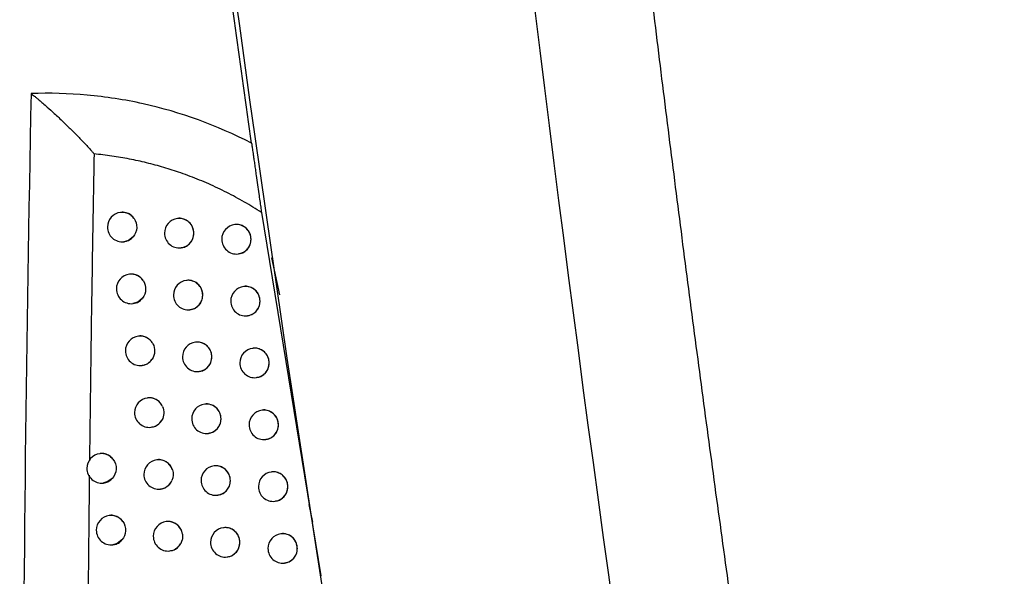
# Model space of a CAD drawing. Header units: millimetres. Extents: x 82 to 1337, y -230 to 1154.
# Tile 158 of 217: x 981 to 1015, y 410 to 429. Entities that reach past the tile are written whole.
import ezdxf

# ---------------------------------------------------------------- set-up
doc = ezdxf.new("R2010")
doc.units = ezdxf.units.MM

msp = doc.modelspace()

# ---------------------------------------------------------------- linework, layer by layer
at = {"color": 7, "linetype": 'Continuous', "lineweight": 25}
for p, q in [((984.644, 422.278), (984.635, 422.277)), ((989.419, 422.272), (991.426, 409.956)), ((986.577, 422.071), (986.568, 422.07)), ((988.519, 421.864), (988.51, 421.863)), ((984.754, 421.284), (984.759, 421.285)), ((986.687, 421.077), (986.693, 421.078)), ((988.629, 420.871), (988.636, 420.871)), ((989.763, 420.742), (990.028, 419.486)), ((984.945, 420.18), (984.936, 420.179)), ((986.88, 419.973), (986.872, 419.972)), ((988.823, 419.767), (988.815, 419.766)), ((985.055, 419.186), (985.061, 419.187)), ((986.991, 418.979), (986.997, 418.98)), ((988.934, 418.773), (988.94, 418.773)), ((985.252, 418.083), (985.243, 418.081)), ((987.188, 417.875), (987.179, 417.874)), ((989.133, 417.669), (989.124, 417.668)), ((985.362, 417.089), (985.368, 417.089)), ((987.298, 416.881), (987.305, 416.882)), ((989.243, 416.675), (989.25, 416.676)), ((985.562, 415.986), (985.553, 415.985)), ((987.5, 415.779), (987.492, 415.778)), ((989.446, 415.573), (989.438, 415.572)), ((985.672, 414.992), (985.678, 414.992)), ((987.611, 414.785), (987.617, 414.785)), ((989.557, 414.579), (989.563, 414.58)), ((983.946, 414.097), (983.937, 414.096)), ((985.878, 413.889), (985.869, 413.888)), ((987.817, 413.683), (987.809, 413.682)), ((989.764, 413.477), (989.756, 413.476)), ((984.056, 413.103), (984.062, 413.104)), ((985.988, 412.895), (985.994, 412.896)), ((987.928, 412.689), (987.934, 412.689)), ((989.875, 412.483), (989.882, 412.484)), ((984.264, 412.001), (984.255, 412)), ((986.198, 411.794), (986.189, 411.793)), ((988.139, 411.587), (988.13, 411.586)), ((990.087, 411.381), (990.079, 411.381)), ((984.374, 411.007), (984.38, 411.008)), ((986.308, 410.8), (986.314, 410.801)), ((988.249, 410.593), (988.255, 410.594)), ((990.198, 410.388), (990.204, 410.388))]:
    msp.add_line(p, q, dxfattribs=at)
at = {"color": 8, "linetype": 'Continuous', "lineweight": 25}
msp.add_line((991.16, 411.769), (991.032, 412.376), dxfattribs=at)
at = {"color": 8, "linetype": 'Continuous', "lineweight": 25, "flags": 128}
for points in [[(985.064, 421.448), (984.902, 421.327), (984.754, 421.284)], [(985.383, 419.371), (985.225, 419.239), (985.055, 419.186)], [(984.351, 413.25), (984.187, 413.138), (984.056, 413.103)], [(984.686, 411.172), (984.524, 411.05), (984.374, 411.007)]]:
    msp.add_lwpolyline(points, dxfattribs=at)
at = {"color": 7, "linetype": 'Continuous', "lineweight": 25}
for centre, start, end in [((984.694, 421.781), 96.8344, 180), ((986.628, 421.573), 96.8344, 180), ((988.57, 421.367), 96.8344, 180), ((984.694, 421.781), 180, 276.8344), ((986.628, 421.573), 180, 276.8344), ((988.57, 421.367), 180, 276.8344), ((984.996, 419.683), 96.8344, 180), ((986.931, 419.475), 96.8344, 180), ((984.996, 419.683), 180, 276.8344), ((988.875, 419.269), 96.8344, 180), ((986.931, 419.475), 180, 276.8344), ((988.875, 419.269), 180, 276.8344), ((985.302, 417.585), 96.8344, 180), ((987.239, 417.378), 96.8344, 180), ((985.302, 417.585), 180, 276.8344), ((989.184, 417.172), 96.8344, 180), ((987.239, 417.378), 180, 276.8344), ((989.184, 417.172), 180, 276.8344), ((985.613, 415.488), 96.8344, 180), ((987.551, 415.281), 96.8344, 180), ((989.497, 415.075), 96.8344, 180), ((985.613, 415.488), 180, 276.8344), ((987.551, 415.281), 180, 276.8344), ((989.497, 415.075), 180, 276.8344), ((983.996, 413.599), 96.8344, 180), ((985.928, 413.392), 96.8344, 180), ((983.996, 413.599), 180, 276.8344), ((987.868, 413.185), 96.8344, 180), ((985.928, 413.392), 180, 276.8344), ((987.868, 413.185), 180, 276.8344), ((989.816, 412.979), 96.8344, 180), ((989.816, 412.979), 180, 276.8344), ((984.315, 411.504), 96.8344, 180), ((984.315, 411.504), 180, 276.8344), ((986.248, 411.296), 96.8344, 180), ((988.19, 411.09), 96.8344, 180), ((986.248, 411.296), 180, 276.8344), ((990.138, 410.884), 96.8344, 180), ((988.19, 411.09), 180, 276.8344), ((990.138, 410.884), 180, 276.8344)]:
    msp.add_arc(centre, 0.5, start, end, dxfattribs=at)
at = {"color": 8, "linetype": 'Continuous', "lineweight": 25}
for centre, radius, start, end in [((984.692, 421.787), 0.493, 35.5135, 96.7316), ((986.625, 421.575), 0.498, 359.7837, 96.4942), ((988.567, 421.369), 0.498, 359.7837, 96.4942), ((986.626, 421.569), 0.496, 277.0815, 0.4598), ((988.568, 421.363), 0.496, 277.0815, 0.4598), ((984.994, 419.689), 0.494, 32.2438, 96.7113), ((986.928, 419.477), 0.498, 359.7837, 96.4942), ((988.871, 419.271), 0.498, 359.7837, 96.4942), ((986.929, 419.471), 0.496, 277.0815, 0.4598), ((988.873, 419.265), 0.496, 277.0815, 0.4598), ((985.3, 417.59), 0.495, 28.4331, 96.6697), ((987.236, 417.38), 0.498, 359.7837, 96.4942), ((989.181, 417.174), 0.498, 359.7837, 96.4942), ((985.303, 417.577), 0.492, 276.873, 325.7978), ((987.237, 417.374), 0.496, 277.0815, 0.4598), ((989.182, 417.168), 0.496, 277.0815, 0.4598), ((985.611, 415.493), 0.494, 23.7329, 96.6969), ((987.548, 415.283), 0.498, 359.7837, 96.4942), ((989.494, 415.077), 0.498, 359.7837, 96.4942), ((985.613, 415.48), 0.492, 276.8908, 330.4287), ((987.55, 415.277), 0.496, 277.0815, 0.4598), ((989.496, 415.071), 0.496, 277.0815, 0.4598), ((983.995, 413.606), 0.493, 38.4141, 96.748), ((985.926, 413.396), 0.496, 17.7362, 96.635), ((987.865, 413.187), 0.498, 359.7837, 96.4942), ((985.928, 413.385), 0.493, 276.9306, 336.4124), ((987.866, 413.181), 0.496, 277.0815, 0.4598), ((989.812, 412.981), 0.498, 359.7837, 96.4942), ((989.814, 412.975), 0.496, 277.0815, 0.4598), ((984.313, 411.51), 0.493, 35.5903, 96.7322), ((986.246, 411.299), 0.497, 8.3451, 96.5575), ((988.186, 411.092), 0.498, 359.7837, 96.4942), ((986.248, 411.291), 0.494, 276.9936, 345.7781), ((990.135, 410.886), 0.498, 359.7837, 96.4942), ((988.188, 411.086), 0.496, 277.0815, 0.4598), ((990.137, 410.88), 0.496, 277.0815, 0.4598)]:
    msp.add_arc(centre, radius, start, end, dxfattribs=at)
at = {"color": 7, "linetype": 'Continuous', "lineweight": 25}
for points, knots in [([(999.052, 462.961), (999.161, 461.804), (999.38, 459.492), (999.721, 456.024), (1000.071, 452.558), (1000.431, 449.093), (1000.801, 445.628), (1001.182, 442.165), (1001.572, 438.703), (1001.973, 435.242), (1002.384, 431.783), (1002.804, 428.324), (1003.235, 424.866), (1003.676, 421.41), (1004.127, 417.954), (1004.589, 414.5), (1005.06, 411.047), (1005.702, 406.442), (1006.53, 400.688), (1007.564, 393.788), (1008.638, 386.895), (1009.752, 380.009), (1010.906, 373.129), (1012.101, 366.257), (1013.333, 359.391), (1014.189, 354.82), (1014.616, 352.535)], [0, 0, 0, 0, 0.031233, 0.062465, 0.093696, 0.124926, 0.156156, 0.187386, 0.218616, 0.249847, 0.281078, 0.31231, 0.343544, 0.374779, 0.406016, 0.437255, 0.468497, 0.499741, 0.56229, 0.624831, 0.687364, 0.749893, 0.812419, 0.874944, 0.93747, 1, 1, 1, 1]), ([(981.602, 426.305), (981.275, 409.923), (981.216, 393.528), (981.636, 360.748), (982.114, 344.366), (982.861, 327.993)], [0, 0, 0, 0, 0.5, 0.5, 1, 1, 1, 1]), ([(989.083, 424.621), (987.905, 425.234), (986.678, 425.677), (984.774, 426.1), (984.135, 426.198), (982.866, 426.313), (982.234, 426.329), (981.603, 426.305)], [0, 0, 0, 0, 0.5, 0.5, 0.75, 0.75, 1, 1, 1, 1]), ([(981.603, 426.305), (981.62, 426.293), (981.658, 426.265), (981.721, 426.215), (981.795, 426.156), (981.889, 426.077), (982.009, 425.975), (982.181, 425.823), (982.413, 425.614), (982.684, 425.357), (982.964, 425.085), (983.229, 424.818), (983.447, 424.59), (983.595, 424.428), (983.669, 424.345), (983.706, 424.301), (983.728, 424.279), (983.736, 424.267), (983.738, 424.263)], [0, 0, 0, 0, 0.02436, 0.053374, 0.087025, 0.12516, 0.182849, 0.249724, 0.359394, 0.499752, 0.624823, 0.7498, 0.874812, 0.93742, 0.968733, 0.985629, 0.995866, 1, 1, 1, 1]), ([(989.083, 424.621), (989.086, 424.604), (989.091, 424.567), (989.101, 424.5), (989.112, 424.421), (989.125, 424.328), (989.14, 424.222), (989.159, 424.087), (989.183, 423.922), (989.21, 423.728), (989.244, 423.492), (989.283, 423.219), (989.324, 422.933), (989.361, 422.679), (989.391, 422.466), (989.41, 422.333), (989.419, 422.272)], [0, 0, 0, 0, 0.030786, 0.065725, 0.105073, 0.14901, 0.197666, 0.251136, 0.330968, 0.413958, 0.500271, 0.627732, 0.750225, 0.846511, 0.929556, 1, 1, 1, 1]), ([(983.74, 424.263), (983.719, 423.123), (983.678, 420.827), (983.626, 417.355), (983.597, 415.023), (983.583, 413.849)], [0, 0, 0, 0, 0.328338, 0.661671, 1, 1, 1, 1]), ([(989.419, 422.272), (989.323, 422.334), (989.131, 422.456), (988.838, 422.63), (988.541, 422.796), (988.24, 422.953), (987.936, 423.103), (987.627, 423.244), (987.314, 423.377), (986.997, 423.501), (986.595, 423.648), (986.104, 423.806), (985.523, 423.963), (984.935, 424.092), (984.34, 424.195), (983.94, 424.24), (983.74, 424.263)], [0, 0, 0, 0, 0.05551, 0.110936, 0.166322, 0.22171, 0.277146, 0.332674, 0.38834, 0.444187, 0.500262, 0.599579, 0.698954, 0.798644, 0.898907, 1, 1, 1, 1]), ([(985.094, 422.074), (985.09, 422.08), (985.053, 422.13), (984.965, 422.213), (984.813, 422.274), (984.698, 422.294), (984.645, 422.278), (984.644, 422.278)], [0, 0, 0, 0, 0.041272, 0.35613, 0.673397, 0.992975, 1, 1, 1, 1]), ([(985.094, 422.074), (985.159, 421.982), (985.191, 421.869), (985.18, 421.641), (985.137, 421.532), (985.064, 421.448)], [0, 0, 0, 0, 0.5, 0.5, 1, 1, 1, 1]), ([(987.122, 421.573), (987.117, 421.63), (987.106, 421.742), (987.022, 421.891), (986.899, 422.006), (986.746, 422.067), (986.631, 422.087), (986.578, 422.071), (986.577, 422.071)], [0, 0, 0, 0, 0.198572, 0.397128, 0.59614, 0.796073, 0.996895, 1, 1, 1, 1]), ([(989.067, 421.367), (989.061, 421.423), (989.05, 421.536), (988.966, 421.685), (988.841, 421.8), (988.688, 421.86), (988.573, 421.88), (988.519, 421.864), (988.519, 421.864)], [0, 0, 0, 0, 0.199164, 0.398319, 0.597712, 0.797577, 0.997903, 1, 1, 1, 1]), ([(986.692, 421.084), (986.729, 421.088), (986.821, 421.099), (986.95, 421.18), (987.059, 421.308), (987.115, 421.448), (987.12, 421.539), (987.122, 421.573)], [0, 0, 0, 0, 0.1575625, 0.3913493, 0.6242015, 0.8559195, 1, 1, 1, 1]), ([(984.758, 421.292), (984.795, 421.296), (984.886, 421.307), (984.99, 421.371), (985.046, 421.429), (985.064, 421.448)], [0, 0, 0, 0, 0.314045, 0.78423, 1, 1, 1, 1]), ([(988.635, 420.877), (988.672, 420.882), (988.764, 420.893), (988.894, 420.974), (989.003, 421.102), (989.059, 421.241), (989.064, 421.332), (989.067, 421.367)], [0, 0, 0, 0, 0.158098, 0.391065, 0.623508, 0.855362, 1, 1, 1, 1]), ([(985.412, 419.952), (985.402, 419.966), (985.362, 420.026), (985.266, 420.115), (985.115, 420.176), (985, 420.196), (984.947, 420.18), (984.945, 420.18)], [0, 0, 0, 0, 0.090556, 0.389548, 0.690637, 0.993741, 1, 1, 1, 1]), ([(985.412, 419.952), (985.466, 419.864), (985.493, 419.761), (985.483, 419.554), (985.446, 419.453), (985.383, 419.371)], [0, 0, 0, 0, 0.5, 0.5, 1, 1, 1, 1]), ([(987.426, 419.475), (987.421, 419.531), (987.41, 419.644), (987.326, 419.793), (987.202, 419.908), (987.049, 419.969), (986.934, 419.989), (986.881, 419.973), (986.88, 419.972)], [0, 0, 0, 0, 0.198688, 0.3973611, 0.5964473, 0.7963649, 0.9970887, 1, 1, 1, 1]), ([(989.372, 419.269), (989.366, 419.326), (989.355, 419.438), (989.271, 419.587), (989.146, 419.702), (988.992, 419.763), (988.877, 419.782), (988.824, 419.766), (988.824, 419.766)], [0, 0, 0, 0, 0.199238, 0.398468, 0.597909, 0.797764, 0.998026, 1, 1, 1, 1]), ([(985.06, 419.193), (985.097, 419.198), (985.188, 419.209), (985.3, 419.277), (985.36, 419.345), (985.383, 419.371)], [0, 0, 0, 0, 0.291524, 0.727197, 1, 1, 1, 1]), ([(986.996, 418.986), (987.033, 418.99), (987.124, 419.001), (987.254, 419.082), (987.363, 419.21), (987.419, 419.35), (987.424, 419.441), (987.426, 419.475)], [0, 0, 0, 0, 0.157659, 0.391284, 0.624058, 0.855806, 1, 1, 1, 1]), ([(988.939, 418.78), (988.977, 418.784), (989.069, 418.795), (989.198, 418.876), (989.308, 419.004), (989.364, 419.143), (989.369, 419.234), (989.372, 419.269)], [0, 0, 0, 0, 0.1581592, 0.3910221, 0.6234164, 0.8552902, 1, 1, 1, 1]), ([(985.735, 417.826), (985.721, 417.85), (985.678, 417.921), (985.572, 418.017), (985.421, 418.078), (985.306, 418.098), (985.253, 418.082), (985.252, 418.082)], [0, 0, 0, 0, 0.142112, 0.424438, 0.708575, 0.994455, 1, 1, 1, 1]), ([(987.734, 417.378), (987.729, 417.434), (987.718, 417.546), (987.634, 417.695), (987.51, 417.811), (987.357, 417.871), (987.242, 417.891), (987.189, 417.875), (987.188, 417.875)], [0, 0, 0, 0, 0.198796, 0.397578, 0.596734, 0.796638, 0.997269, 1, 1, 1, 1]), ([(985.735, 417.826), (985.779, 417.744), (985.799, 417.651), (985.79, 417.467), (985.761, 417.377), (985.709, 417.3)], [0, 0, 0, 0, 0.5, 0.5, 1, 1, 1, 1]), ([(989.681, 417.172), (989.676, 417.228), (989.664, 417.341), (989.58, 417.49), (989.455, 417.605), (989.301, 417.665), (989.186, 417.685), (989.133, 417.669), (989.133, 417.669)], [0, 0, 0, 0, 0.199306, 0.398605, 0.598089, 0.797936, 0.99814, 1, 1, 1, 1]), ([(985.366, 417.096), (985.403, 417.1), (985.494, 417.111), (985.617, 417.185), (985.681, 417.265), (985.709, 417.3)], [0, 0, 0, 0, 0.26904, 0.670423, 1, 1, 1, 1]), ([(987.304, 416.888), (987.341, 416.893), (987.432, 416.904), (987.562, 416.985), (987.671, 417.112), (987.727, 417.252), (987.732, 417.343), (987.734, 417.378)], [0, 0, 0, 0, 0.15775, 0.391224, 0.623925, 0.855701, 1, 1, 1, 1]), ([(989.249, 416.682), (989.286, 416.687), (989.378, 416.698), (989.508, 416.779), (989.617, 416.906), (989.674, 417.046), (989.679, 417.137), (989.681, 417.172)], [0, 0, 0, 0, 0.158215, 0.390982, 0.623331, 0.855225, 1, 1, 1, 1]), ([(986.064, 415.692), (986.044, 415.729), (985.999, 415.815), (985.883, 415.92), (985.732, 415.981), (985.617, 416.001), (985.563, 415.985), (985.562, 415.985)], [0, 0, 0, 0, 0.1971517, 0.4616135, 0.7276247, 0.9951279, 1, 1, 1, 1]), ([(988.047, 415.281), (988.041, 415.337), (988.03, 415.45), (987.946, 415.599), (987.823, 415.714), (987.669, 415.774), (987.554, 415.794), (987.501, 415.778), (987.5, 415.778)], [0, 0, 0, 0, 0.198896, 0.397781, 0.597, 0.796892, 0.997437, 1, 1, 1, 1]), ([(989.995, 415.076), (989.989, 415.132), (989.978, 415.244), (989.894, 415.393), (989.769, 415.509), (989.615, 415.569), (989.5, 415.588), (989.447, 415.573), (989.446, 415.572)], [0, 0, 0, 0, 0.199368, 0.398731, 0.598255, 0.798094, 0.998243, 1, 1, 1, 1]), ([(985.677, 414.999), (985.714, 415.003), (985.806, 415.014), (985.934, 415.095), (986.01, 415.183), (986.04, 415.234), (986.041, 415.237)], [0, 0, 0, 0, 0.246055, 0.612553, 0.977264, 1, 1, 1, 1]), ([(987.616, 414.792), (987.653, 414.796), (987.745, 414.807), (987.874, 414.888), (987.984, 415.016), (988.039, 415.155), (988.045, 415.246), (988.047, 415.281)], [0, 0, 0, 0, 0.157836, 0.391169, 0.623803, 0.855604, 1, 1, 1, 1]), ([(989.562, 414.586), (989.6, 414.59), (989.692, 414.601), (989.822, 414.683), (989.931, 414.81), (989.988, 414.95), (989.993, 415.041), (989.995, 415.076)], [0, 0, 0, 0, 0.158266, 0.390944, 0.623253, 0.855164, 1, 1, 1, 1]), ([(984.381, 413.913), (984.344, 413.952), (984.268, 414.033), (984.115, 414.092), (984.001, 414.113), (983.947, 414.097), (983.946, 414.096)], [0, 0, 0, 0, 0.3232804, 0.6563822, 0.992116, 1, 1, 1, 1]), ([(984.381, 413.913), (984.455, 413.818), (984.493, 413.696), (984.482, 413.454), (984.433, 413.336), (984.351, 413.25)], [0, 0, 0, 0, 0.5, 0.5, 1, 1, 1, 1]), ([(986.398, 413.547), (986.397, 413.55), (986.379, 413.606), (986.323, 413.709), (986.199, 413.824), (986.047, 413.885), (985.932, 413.905), (985.879, 413.889), (985.878, 413.889)], [0, 0, 0, 0, 0.014855, 0.258635, 0.50306, 0.74879, 0.995776, 1, 1, 1, 1]), ([(988.364, 413.185), (988.359, 413.241), (988.348, 413.354), (988.264, 413.503), (988.139, 413.618), (987.986, 413.678), (987.871, 413.698), (987.818, 413.682), (987.817, 413.682)], [0, 0, 0, 0, 0.19899, 0.397969, 0.597247, 0.797128, 0.997594, 1, 1, 1, 1]), ([(983.577, 413.366), (983.565, 412.182), (983.539, 409.798), (983.512, 406.196), (983.492, 402.543), (983.481, 398.839), (983.479, 395.083), (983.485, 392.562), (983.489, 391.293)], [0, 0, 0, 0, 0.160871, 0.324059, 0.489565, 0.65739, 0.827535, 1, 1, 1, 1]), ([(984.061, 413.11), (984.097, 413.114), (984.188, 413.125), (984.285, 413.186), (984.338, 413.237), (984.351, 413.25)], [0, 0, 0, 0, 0.334747, 0.836993, 1, 1, 1, 1]), ([(985.993, 412.902), (986.03, 412.907), (986.121, 412.918), (986.25, 412.999), (986.338, 413.1), (986.371, 413.169), (986.38, 413.188)], [0, 0, 0, 0, 0.221307, 0.55044, 0.878103, 1, 1, 1, 1]), ([(987.933, 412.696), (987.97, 412.7), (988.062, 412.711), (988.191, 412.792), (988.301, 412.92), (988.357, 413.059), (988.362, 413.15), (988.364, 413.185)], [0, 0, 0, 0, 0.157915, 0.391118, 0.623689, 0.855514, 1, 1, 1, 1]), ([(990.314, 412.98), (990.308, 413.036), (990.297, 413.148), (990.212, 413.298), (990.087, 413.413), (989.933, 413.473), (989.818, 413.492), (989.765, 413.477), (989.764, 413.476)], [0, 0, 0, 0, 0.199425, 0.398846, 0.598406, 0.798237, 0.998338, 1, 1, 1, 1]), ([(989.881, 412.49), (989.918, 412.494), (990.01, 412.506), (990.14, 412.587), (990.25, 412.714), (990.306, 412.854), (990.311, 412.945), (990.314, 412.98)], [0, 0, 0, 0, 0.158313, 0.39091, 0.623182, 0.855109, 1, 1, 1, 1]), ([(984.714, 411.797), (984.71, 411.803), (984.674, 411.853), (984.585, 411.936), (984.434, 411.997), (984.319, 412.017), (984.266, 412.001), (984.265, 412.001)], [0, 0, 0, 0, 0.040034, 0.355287, 0.672954, 0.992932, 1, 1, 1, 1]), ([(984.714, 411.797), (984.779, 411.705), (984.812, 411.593), (984.801, 411.365), (984.759, 411.257), (984.686, 411.172)], [0, 0, 0, 0, 0.5, 0.5, 1, 1, 1, 1]), ([(986.737, 411.371), (986.731, 411.402), (986.713, 411.487), (986.643, 411.613), (986.519, 411.729), (986.367, 411.789), (986.252, 411.81), (986.199, 411.794), (986.198, 411.793)], [0, 0, 0, 0, 0.120635, 0.338415, 0.556718, 0.776079, 0.996461, 1, 1, 1, 1]), ([(988.686, 411.09), (988.68, 411.146), (988.669, 411.258), (988.585, 411.408), (988.461, 411.523), (988.307, 411.583), (988.192, 411.603), (988.139, 411.587), (988.139, 411.587)], [0, 0, 0, 0, 0.199076, 0.398143, 0.597477, 0.797347, 0.997739, 1, 1, 1, 1]), ([(984.379, 411.014), (984.415, 411.019), (984.507, 411.03), (984.611, 411.094), (984.668, 411.153), (984.686, 411.172)], [0, 0, 0, 0, 0.312286, 0.779938, 1, 1, 1, 1]), ([(986.313, 410.807), (986.35, 410.811), (986.441, 410.822), (986.57, 410.903), (986.677, 411.024), (986.711, 411.123), (986.727, 411.169)], [0, 0, 0, 0, 0.191256, 0.47529, 0.758165, 1, 1, 1, 1]), ([(990.636, 410.884), (990.631, 410.941), (990.62, 411.053), (990.535, 411.202), (990.41, 411.318), (990.256, 411.378), (990.141, 411.397), (990.087, 411.381), (990.087, 411.381)], [0, 0, 0, 0, 0.199477, 0.39895, 0.598543, 0.798368, 0.998423, 1, 1, 1, 1]), ([(988.254, 410.6), (988.291, 410.605), (988.383, 410.616), (988.513, 410.697), (988.622, 410.824), (988.678, 410.964), (988.684, 411.055), (988.686, 411.09)], [0, 0, 0, 0, 0.157989, 0.391071, 0.623584, 0.855431, 1, 1, 1, 1]), ([(990.203, 410.394), (990.241, 410.399), (990.333, 410.41), (990.463, 410.492), (990.573, 410.619), (990.629, 410.758), (990.634, 410.849), (990.636, 410.884)], [0, 0, 0, 0, 0.1583541, 0.3908773, 0.623116, 0.8550592, 1, 1, 1, 1])]:
    msp.add_open_spline(points, degree=3, knots=knots, dxfattribs=at)
for points in [[(989.083, 424.621), (988.715, 427.223), (988.356, 429.827), (988.008, 432.432)], [(1010.947, 350.629), (1005.848, 377.459), (1001.665, 404.459), (998.403, 431.574)], [(1002.671, 350.214), (996.874, 376.574), (992.153, 403.123), (988.507, 429.857)], [(986.064, 415.692), (986.127, 415.547), (986.119, 415.375), (986.041, 415.237)], [(986.398, 413.547), (986.436, 413.429), (986.429, 413.3), (986.38, 413.188)], [(986.737, 411.371), (986.747, 411.304), (986.744, 411.235), (986.727, 411.169)]]:
    msp.add_open_spline(points, degree=3, dxfattribs=at)

doc.saveas('drawing.dxf')
